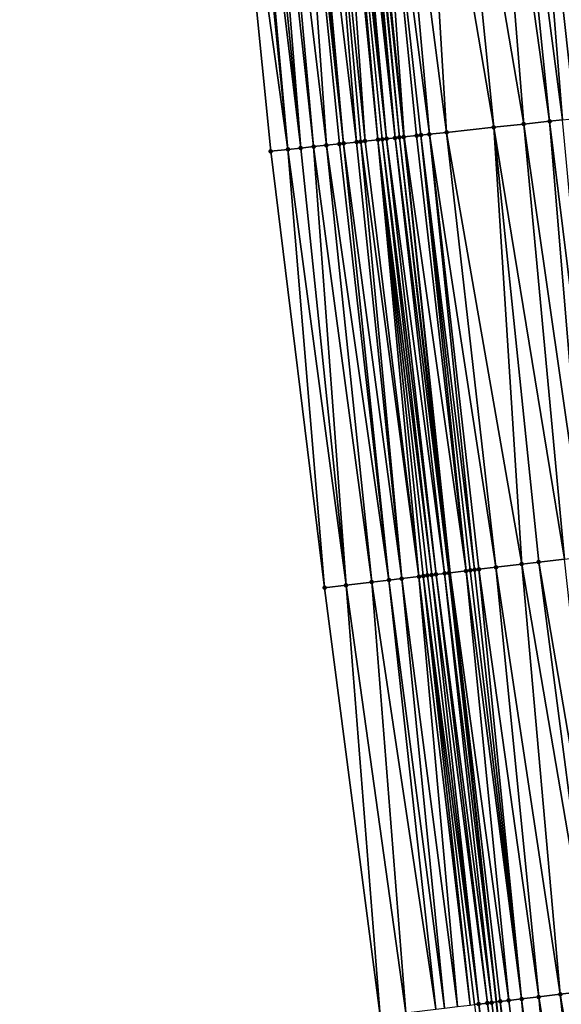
# Model space of a CAD drawing. Header units: feet. Extents: x 2004186 to 2014793, y 836912 to 864902.
# Tile 99 of 256: x 2010517 to 2010542, y 839969 to 840015. Entities that reach past the tile are written whole.
import ezdxf

# ---------------------------------------------------------------- set-up
doc = ezdxf.new("R2010")
doc.units = ezdxf.units.FT
doc.header["$LTSCALE"] = 100
doc.header["$MEASUREMENT"] = 0
for name, color, linetype, lineweight in [('EP_Travel Lane', 5, 'Continuous', 40), ('Road Shots', 4, 'Continuous', 200), ('Road X-Section', 30, 'Continuous', 13)]:
    doc.layers.add(name, color=color, linetype=linetype, lineweight=lineweight)
doc.layers.add('I-77 SB_MM21-27-Surface-Border', color=7, linetype='Continuous')
doc.layers.add('I-77 SB_MM21-27-Surface-TIN', color=7, linetype='Continuous')

msp = doc.modelspace()

# ---------------------------------------------------------------- linework, layer by layer
at = {"layer": 'EP_Travel Lane'}
msp.add_polyline3d([(2010549.728045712, 839869.8624023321, 327.0348438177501), (2010547.439062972, 839889.7294794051, 327.2185413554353), (2010545.27102308, 839909.6118310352, 327.404447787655), (2010543.103093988, 839929.4931808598, 327.6158940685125), (2010540.935180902, 839949.3743838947, 327.8259522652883), (2010538.767178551, 839969.2564055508, 328.0556513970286), (2010536.629471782, 839989.1411929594, 328.2958978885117), (2010534.490545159, 840009.3309190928, 328.5941957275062), (2010532.347829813, 840029.5564368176, 328.884010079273), (2010530.240976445, 840049.4434461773, 329.1838524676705), (2010528.134055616, 840069.3310923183, 329.4844360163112), (2010526.151214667, 840089.229434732, 329.8120563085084), (2010524.294272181, 840109.14051665, 330.1269044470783), (2010522.437416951, 840129.0508923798, 330.4650879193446), (2010520.580631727, 840148.960517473, 330.8006276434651), (2010518.723710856, 840168.8715970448, 331.1408981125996)], dxfattribs=at)
at = {"layer": 'I-77 SB_MM21-27-Surface-Border', "color": 3, "linetype": 'ByBlock', "lineweight": -2}
msp.add_polyline3d([(2010547.075953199, 839869.544443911, 327.0304127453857), (2010543.900779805, 839889.3052305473, 327.217266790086), (2010540.924109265, 839909.0904509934, 327.4208217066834), (2010538.146130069, 839928.8985332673, 327.6410632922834), (2010535.963899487, 839948.7779149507, 327.8571621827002), (2010533.384409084, 839968.6105482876, 328.093763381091), (2010530.805044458, 839988.4421326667, 328.3487672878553), (2010528.305524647, 840008.6670569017, 328.6255018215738), (2010526.267820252, 840028.9893494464, 328.9318565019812), (2010524.611944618, 840048.9183740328, 329.223733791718), (2010522.956005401, 840068.848081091, 329.5206439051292), (2010521.698435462, 840088.8138845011, 329.8522648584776), (2010520.241636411, 840108.7621170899, 330.1777840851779), (2010519.18314615, 840128.7470952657, 330.5028201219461), (2010517.527342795, 840148.6753440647, 330.8388022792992), (2010516.667938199, 840168.6794327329, 331.1779523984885)], dxfattribs=at)
at = {"layer": 'I-77 SB_MM21-27-Surface-TIN', "color": 128, "linetype": 'ByBlock', "lineweight": -2}
for points in [[(2010541.402034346, 840030.4019961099, 328.7313480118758), (2010540.207226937, 840030.2904824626, 328.7463236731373), (2010543.020875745, 840010.2477045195, 328.4637169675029)], [(2010542.39770293, 840030.4949698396, 328.7153498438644), (2010541.402034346, 840030.4019961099, 328.7313480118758), (2010543.816289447, 840010.3332445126, 328.4475948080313)], [(2010541.402034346, 840030.4019961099, 328.7313480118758), (2010543.020875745, 840010.2477045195, 328.4637169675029), (2010543.816289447, 840010.3332445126, 328.4475948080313)], [(2010536.62282473, 840029.9557266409, 328.8077977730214), (2010535.228898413, 840029.8254592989, 328.8382130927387), (2010538.646074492, 840009.77747594, 328.5345071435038)], [(2010538.41502846, 840030.1230763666, 328.7792311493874), (2010536.62282473, 840029.9557266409, 328.8077977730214), (2010540.038056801, 840009.9270932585, 328.5120471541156)], [(2010536.62282473, 840029.9557266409, 328.8077977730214), (2010538.646074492, 840009.77747594, 328.5345071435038), (2010540.038056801, 840009.9270932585, 328.5120471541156)], [(2010539.211556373, 840030.1975299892, 328.7606849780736), (2010538.41502846, 840030.1230763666, 328.7792311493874), (2010541.231178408, 840010.0553934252, 328.4885915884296)], [(2010538.41502846, 840030.1230763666, 328.7792311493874), (2010540.038056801, 840009.9270932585, 328.5120471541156), (2010541.231178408, 840010.0553934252, 328.4885915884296)], [(2010540.207226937, 840030.2904824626, 328.7463236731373), (2010539.211556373, 840030.1975299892, 328.7606849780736), (2010541.827742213, 840010.1195155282, 328.478936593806)], [(2010539.211556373, 840030.1975299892, 328.7606849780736), (2010541.231178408, 840010.0553934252, 328.4885915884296), (2010541.827742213, 840010.1195155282, 328.478936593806)], [(2010540.207226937, 840030.2904824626, 328.7463236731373), (2010542.4243123, 840010.1835790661, 328.4736201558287), (2010543.020875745, 840010.2477045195, 328.4637169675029)], [(2010540.207226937, 840030.2904824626, 328.7463236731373), (2010541.827742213, 840010.1195155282, 328.478936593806), (2010542.4243123, 840010.1835790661, 328.4736201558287)], [(2010531.246209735, 840029.4537183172, 328.8903516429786), (2010530.648793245, 840029.3980987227, 328.8872719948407), (2010532.680394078, 840009.136649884, 328.6017970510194)], [(2010531.445344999, 840029.4722964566, 328.888430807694), (2010531.246209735, 840029.4537183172, 328.8903516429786), (2010533.276993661, 840009.2004384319, 328.6168520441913)], [(2010531.246209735, 840029.4537183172, 328.8903516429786), (2010532.680394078, 840009.136649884, 328.6017970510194), (2010533.276993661, 840009.2004384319, 328.6168520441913)], [(2010531.64447609, 840029.4909193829, 328.8830611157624), (2010531.445344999, 840029.4722964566, 328.888430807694), (2010533.674703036, 840009.2431849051, 328.6105335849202)], [(2010531.445344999, 840029.4722964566, 328.888430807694), (2010533.475853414, 840009.2217644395, 328.6171915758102), (2010533.674703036, 840009.2431849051, 328.6105335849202)], [(2010531.445344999, 840029.4722964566, 328.888430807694), (2010533.276993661, 840009.2004384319, 328.6168520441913), (2010533.475853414, 840009.2217644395, 328.6171915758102)], [(2010531.84361037, 840029.5095080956, 328.8803260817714), (2010531.64447609, 840029.4909193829, 328.8830611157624), (2010533.674703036, 840009.2431849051, 328.6105335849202)], [(2010532.042748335, 840029.528057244, 328.8806377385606), (2010531.84361037, 840029.5095080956, 328.8803260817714), (2010534.072390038, 840009.286139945, 328.5887643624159)], [(2010531.84361037, 840029.5095080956, 328.8803260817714), (2010533.674703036, 840009.2431849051, 328.6105335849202), (2010534.072390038, 840009.286139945, 328.5887643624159)], [(2010532.241890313, 840029.546563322, 328.8842660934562), (2010532.042748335, 840029.528057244, 328.8806377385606), (2010534.072390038, 840009.286139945, 328.5887643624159)], [(2010532.241890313, 840029.546563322, 328.8842660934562), (2010534.271249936, 840009.3074645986, 328.5892042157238), (2010532.347829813, 840029.5564368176, 328.884010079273)], [(2010532.241890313, 840029.546563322, 328.8842660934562), (2010534.072390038, 840009.286139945, 328.5887643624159), (2010534.271249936, 840009.3074645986, 328.5892042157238)], [(2010532.441027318, 840029.5651227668, 328.8837848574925), (2010532.347829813, 840029.5564368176, 328.884010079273), (2010534.490545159, 840009.3309190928, 328.5941957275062)], [(2010534.470117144, 840009.3287211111, 328.5946919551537), (2010534.490545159, 840009.3309190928, 328.5941957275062), (2010532.347829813, 840029.5564368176, 328.884010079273)], [(2010534.470117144, 840009.3287211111, 328.5946919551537), (2010532.347829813, 840029.5564368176, 328.884010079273), (2010534.271249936, 840009.3074645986, 328.5892042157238)], [(2010533.038416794, 840029.6210323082, 328.864536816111), (2010532.441027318, 840029.5651227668, 328.8837848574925), (2010534.490545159, 840009.3309190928, 328.5941957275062)], [(2010533.834960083, 840029.6953208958, 328.8586993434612), (2010533.038416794, 840029.6210323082, 328.864536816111), (2010535.663247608, 840009.4569386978, 328.5773539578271)], [(2010533.038416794, 840029.6210323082, 328.864536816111), (2010534.490545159, 840009.3309190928, 328.5941957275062), (2010535.066673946, 840009.3929084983, 328.5802006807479)], [(2010533.038416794, 840029.6210323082, 328.864536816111), (2010535.265529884, 840009.4142700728, 328.5779053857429), (2010535.663247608, 840009.4569386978, 328.5773539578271)], [(2010533.038416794, 840029.6210323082, 328.864536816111), (2010535.066673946, 840009.3929084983, 328.5802006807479), (2010535.265529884, 840009.4142700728, 328.5779053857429)], [(2010535.228898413, 840029.8254592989, 328.8382130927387), (2010533.834960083, 840029.6953208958, 328.8586993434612), (2010536.458676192, 840009.5423399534, 328.5715095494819)], [(2010533.834960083, 840029.6953208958, 328.8586993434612), (2010535.663247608, 840009.4569386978, 328.5773539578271), (2010536.458676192, 840009.5423399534, 328.5715095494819)], [(2010535.228898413, 840029.8254592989, 328.8382130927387), (2010536.458676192, 840009.5423399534, 328.5715095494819), (2010538.646074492, 840009.77747594, 328.5345071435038)], [(2010529.100959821, 840008.752396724, 328.6242084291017), (2010527.064362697, 840029.0636470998, 328.9253209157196), (2010526.267820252, 840028.9893494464, 328.9318565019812)], [(2010529.100959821, 840008.752396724, 328.6242084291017), (2010526.267820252, 840028.9893494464, 328.9318565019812), (2010528.305524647, 840008.6670569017, 328.6255018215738)], [(2010529.100959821, 840008.752396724, 328.6242084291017), (2010527.263497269, 840029.082232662, 328.9228284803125), (2010527.064362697, 840029.0636470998, 328.9253209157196)], [(2010527.661773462, 840029.1193281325, 328.9236694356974), (2010527.263497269, 840029.082232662, 328.9228284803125), (2010529.69753263, 840008.8164348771, 328.6207725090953)], [(2010529.69753263, 840008.8164348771, 328.6207725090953), (2010527.263497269, 840029.082232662, 328.9228284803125), (2010529.100959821, 840008.752396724, 328.6242084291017)], [(2010528.060042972, 840029.1564953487, 328.9189855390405), (2010527.661773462, 840029.1193281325, 328.9236694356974), (2010529.69753263, 840008.8164348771, 328.6207725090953)], [(2010528.458317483, 840029.1936088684, 328.9184365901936), (2010528.060042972, 840029.1564953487, 328.9189855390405), (2010530.294111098, 840008.8804202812, 328.6212442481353)], [(2010528.060042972, 840029.1564953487, 328.9189855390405), (2010529.69753263, 840008.8164348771, 328.6207725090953), (2010530.294111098, 840008.8804202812, 328.6212442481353)], [(2010529.453995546, 840029.2864808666, 328.9102723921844), (2010528.458317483, 840029.1936088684, 328.9184365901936), (2010530.890685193, 840008.9444464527, 328.6186959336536)], [(2010528.458317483, 840029.1936088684, 328.9184365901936), (2010530.294111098, 840008.8804202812, 328.6212442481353), (2010530.890685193, 840008.9444464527, 328.6186959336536)], [(2010529.6531279, 840029.3050902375, 328.905946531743), (2010529.453995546, 840029.2864808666, 328.9102723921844), (2010531.686117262, 840009.029815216, 328.6152585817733)], [(2010529.453995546, 840029.2864808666, 328.9102723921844), (2010531.487261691, 840009.0084502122, 328.6178079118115), (2010531.686117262, 840009.029815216, 328.6152585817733)], [(2010529.453995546, 840029.2864808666, 328.9102723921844), (2010530.890685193, 840008.9444464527, 328.6186959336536), (2010531.487261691, 840009.0084502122, 328.6178079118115)], [(2010529.852257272, 840029.3237316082, 328.899156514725), (2010529.6531279, 840029.3050902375, 328.905946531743), (2010531.686117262, 840009.029815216, 328.6152585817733)], [(2010530.648793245, 840029.3980987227, 328.8872719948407), (2010529.852257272, 840029.3237316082, 328.899156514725), (2010532.282676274, 840009.0939819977, 328.6022937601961)], [(2010529.852257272, 840029.3237316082, 328.899156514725), (2010531.686117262, 840009.029815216, 328.6152585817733), (2010532.282676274, 840009.0939819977, 328.6022937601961)], [(2010530.648793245, 840029.3980987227, 328.8872719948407), (2010532.481532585, 840009.1153400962, 328.6002559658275), (2010532.680394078, 840009.136649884, 328.6017970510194)], [(2010530.648793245, 840029.3980987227, 328.8872719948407), (2010532.282676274, 840009.0939819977, 328.6022937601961), (2010532.481532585, 840009.1153400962, 328.6002559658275)], [(2010541.925242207, 839989.7767500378, 328.2519546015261), (2010540.038056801, 840009.9270932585, 328.5120471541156), (2010538.646074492, 840009.77747594, 328.5345071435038)], [(2010542.918098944, 839989.896062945, 328.231337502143), (2010541.231178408, 840010.0553934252, 328.4885915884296), (2010540.038056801, 840009.9270932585, 328.5120471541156)], [(2010542.918098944, 839989.896062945, 328.231337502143), (2010540.038056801, 840009.9270932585, 328.5120471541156), (2010541.925242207, 839989.7767500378, 328.2519546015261)], [(2010543.712390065, 839989.9914654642, 328.2186435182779), (2010541.827742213, 840010.1195155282, 328.478936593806), (2010541.231178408, 840010.0553934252, 328.4885915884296)], [(2010543.712390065, 839989.9914654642, 328.2186435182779), (2010541.231178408, 840010.0553934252, 328.4885915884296), (2010542.918098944, 839989.896062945, 328.231337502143)], [(2010537.358028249, 839989.2285192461, 328.2984228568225), (2010535.066673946, 840009.3929084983, 328.5802006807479), (2010534.490545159, 840009.3309190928, 328.5941957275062)], [(2010537.358028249, 839989.2285192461, 328.2984228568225), (2010535.265529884, 840009.4142700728, 328.5779053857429), (2010535.066673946, 840009.3929084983, 328.5802006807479)], [(2010537.755194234, 839989.2760501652, 328.3056146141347), (2010535.663247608, 840009.4569386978, 328.5773539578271), (2010535.265529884, 840009.4142700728, 328.5779053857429)], [(2010537.755194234, 839989.2760501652, 328.3056146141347), (2010535.265529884, 840009.4142700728, 328.5779053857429), (2010537.556612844, 839989.2522713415, 328.303080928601)], [(2010537.556612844, 839989.2522713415, 328.303080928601), (2010535.265529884, 840009.4142700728, 328.5779053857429), (2010537.358028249, 839989.2285192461, 328.2984228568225)], [(2010538.748070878, 839989.3951970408, 328.2981938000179), (2010536.458676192, 840009.5423399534, 328.5715095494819), (2010535.663247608, 840009.4569386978, 328.5773539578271)], [(2010538.748070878, 839989.3951970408, 328.2981938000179), (2010535.663247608, 840009.4569386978, 328.5773539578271), (2010537.953772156, 839989.2998579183, 328.3058489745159)], [(2010537.953772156, 839989.2998579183, 328.3058489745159), (2010535.663247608, 840009.4569386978, 328.5773539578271), (2010537.755194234, 839989.2760501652, 328.3056146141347)], [(2010539.9395107, 839989.5382746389, 328.2812336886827), (2010538.646074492, 840009.77747594, 328.5345071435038), (2010536.458676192, 840009.5423399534, 328.5715095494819)], [(2010539.9395107, 839989.5382746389, 328.2812336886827), (2010536.458676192, 840009.5423399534, 328.5715095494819), (2010538.748070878, 839989.3951970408, 328.2981938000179)], [(2010541.925242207, 839989.7767500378, 328.2519546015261), (2010538.646074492, 840009.77747594, 328.5345071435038), (2010540.733799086, 839989.6336999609, 328.2667273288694)], [(2010540.733799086, 839989.6336999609, 328.2667273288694), (2010538.646074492, 840009.77747594, 328.5345071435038), (2010539.9395107, 839989.5382746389, 328.2812336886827)], [(2010532.989391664, 839988.7041007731, 328.3447625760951), (2010530.890685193, 840008.9444464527, 328.6186959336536), (2010530.294111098, 840008.8804202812, 328.6212442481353)], [(2010533.783694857, 839988.7994026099, 328.3400708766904), (2010531.487261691, 840009.0084502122, 328.6178079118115), (2010530.890685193, 840008.9444464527, 328.6186959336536)], [(2010533.783694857, 839988.7994026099, 328.3400708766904), (2010530.890685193, 840008.9444464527, 328.6186959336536), (2010532.989391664, 839988.7041007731, 328.3447625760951)], [(2010533.783694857, 839988.7994026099, 328.3400708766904), (2010531.686117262, 840009.029815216, 328.6152585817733), (2010531.487261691, 840009.0084502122, 328.6178079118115)], [(2010534.379413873, 839988.8709488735, 328.330997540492), (2010532.282676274, 840009.0939819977, 328.6022937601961), (2010531.686117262, 840009.029815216, 328.6152585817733)], [(2010534.379413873, 839988.8709488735, 328.330997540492), (2010531.686117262, 840009.029815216, 328.6152585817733), (2010533.783694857, 839988.7994026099, 328.3400708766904)], [(2010534.379413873, 839988.8709488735, 328.330997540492), (2010532.481532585, 840009.1153400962, 328.6002559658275), (2010532.282676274, 840009.0939819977, 328.6022937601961)], [(2010535.173726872, 839988.9661689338, 328.3328054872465), (2010532.680394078, 840009.136649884, 328.6017970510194), (2010532.481532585, 840009.1153400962, 328.6002559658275)], [(2010535.173726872, 839988.9661689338, 328.3328054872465), (2010532.481532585, 840009.1153400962, 328.6002559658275), (2010534.379413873, 839988.8709488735, 328.330997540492)], [(2010535.173726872, 839988.9661689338, 328.3328054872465), (2010533.276993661, 840009.2004384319, 328.6168520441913), (2010532.680394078, 840009.136649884, 328.6017970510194)], [(2010535.769452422, 839989.0376607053, 328.3280632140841), (2010533.475853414, 840009.2217644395, 328.6171915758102), (2010533.276993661, 840009.2004384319, 328.6168520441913)], [(2010535.769452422, 839989.0376607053, 328.3280632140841), (2010533.276993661, 840009.2004384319, 328.6168520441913), (2010535.570883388, 839989.0137788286, 328.3337202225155)], [(2010535.570883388, 839989.0137788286, 328.3337202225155), (2010533.276993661, 840009.2004384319, 328.6168520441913), (2010535.372307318, 839988.9899556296, 328.3347135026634)], [(2010535.372307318, 839988.9899556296, 328.3347135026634), (2010533.276993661, 840009.2004384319, 328.6168520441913), (2010535.173726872, 839988.9661689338, 328.3328054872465)], [(2010535.968017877, 839989.0615724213, 328.3200345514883), (2010533.674703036, 840009.2431849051, 328.6105335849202), (2010533.475853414, 840009.2217644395, 328.6171915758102)], [(2010535.968017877, 839989.0615724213, 328.3200345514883), (2010533.475853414, 840009.2217644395, 328.6171915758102), (2010535.769452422, 839989.0376607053, 328.3280632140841)], [(2010536.365141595, 839989.1094558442, 328.2992091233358), (2010534.072390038, 840009.286139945, 328.5887643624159), (2010533.674703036, 840009.2431849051, 328.6105335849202)], [(2010536.365141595, 839989.1094558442, 328.2992091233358), (2010533.674703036, 840009.2431849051, 328.6105335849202), (2010535.968017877, 839989.0615724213, 328.3200345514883)], [(2010536.563713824, 839989.1333110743, 328.2956699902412), (2010534.271249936, 840009.3074645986, 328.5892042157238), (2010534.072390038, 840009.286139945, 328.5887643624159)], [(2010536.563713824, 839989.1333110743, 328.2956699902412), (2010534.072390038, 840009.286139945, 328.5887643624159), (2010536.365141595, 839989.1094558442, 328.2992091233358)], [(2010534.470117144, 840009.3287211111, 328.5946919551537), (2010534.271249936, 840009.3074645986, 328.5892042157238), (2010536.629471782, 839989.1411929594, 328.2958978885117)], [(2010536.563713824, 839989.1333110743, 328.2956699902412), (2010536.629471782, 839989.1411929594, 328.2958978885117), (2010534.271249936, 840009.3074645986, 328.5892042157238)], [(2010534.470117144, 840009.3287211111, 328.5946919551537), (2010536.629471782, 839989.1411929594, 328.2958978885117), (2010534.490545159, 840009.3309190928, 328.5941957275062)], [(2010537.358028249, 839989.2285192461, 328.2984228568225), (2010534.490545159, 840009.3309190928, 328.5941957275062), (2010536.629471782, 839989.1411929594, 328.2958978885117)], [(2010530.805044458, 839988.4421326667, 328.3487672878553), (2010529.100959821, 840008.752396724, 328.6242084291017), (2010528.305524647, 840008.6670569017, 328.6255018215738)], [(2010531.797925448, 839988.5612433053, 328.3442266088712), (2010529.69753263, 840008.8164348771, 328.6207725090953), (2010529.100959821, 840008.752396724, 328.6242084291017)], [(2010531.797925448, 839988.5612433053, 328.3442266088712), (2010529.100959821, 840008.752396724, 328.6242084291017), (2010530.805044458, 839988.4421326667, 328.3487672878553)], [(2010531.797925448, 839988.5612433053, 328.3442266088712), (2010530.294111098, 840008.8804202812, 328.6212442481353), (2010529.69753263, 840008.8164348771, 328.6207725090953)], [(2010532.989391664, 839988.7041007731, 328.3447625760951), (2010530.294111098, 840008.8804202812, 328.6212442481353), (2010531.797925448, 839988.5612433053, 328.3442266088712)], [(2010541.925242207, 839989.7767500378, 328.2519546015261), (2010540.733799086, 839989.6336999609, 328.2667273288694), (2010544.10745913, 839969.8974822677, 327.9896494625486)], [(2010537.953772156, 839989.2998579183, 328.3058489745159), (2010537.755194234, 839989.2760501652, 328.3056146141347), (2010539.937417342, 839969.3967308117, 328.0550961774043)], [(2010538.748070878, 839989.3951970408, 328.2981938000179), (2010537.953772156, 839989.2998579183, 328.3058489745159), (2010540.731714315, 839969.4920845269, 328.0451080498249)], [(2010537.953772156, 839989.2998579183, 328.3058489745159), (2010539.937417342, 839969.3967308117, 328.0550961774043), (2010540.731714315, 839969.4920845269, 328.0451080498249)], [(2010539.9395107, 839989.5382746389, 328.2812336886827), (2010538.748070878, 839989.3951970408, 328.2981938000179), (2010541.724583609, 839969.611292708, 328.031178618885)], [(2010538.748070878, 839989.3951970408, 328.2981938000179), (2010540.731714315, 839969.4920845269, 328.0451080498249), (2010541.724583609, 839969.611292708, 328.031178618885)], [(2010540.733799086, 839989.6336999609, 328.2667273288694), (2010539.9395107, 839989.5382746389, 328.2812336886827), (2010543.313166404, 839969.802093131, 328.0028275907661)], [(2010539.9395107, 839989.5382746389, 328.2812336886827), (2010541.724583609, 839969.611292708, 328.031178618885), (2010543.313166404, 839969.802093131, 328.0028275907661)], [(2010540.733799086, 839989.6336999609, 328.2667273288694), (2010543.313166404, 839969.802093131, 328.0028275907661), (2010544.10745913, 839969.8974822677, 327.9896494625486)], [(2010534.379413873, 839988.8709488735, 328.330997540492), (2010533.783694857, 839988.7994026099, 328.3400708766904), (2010536.36306228, 839968.9677949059, 328.0860104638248)], [(2010535.173726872, 839988.9661689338, 328.3328054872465), (2010534.379413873, 839988.8709488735, 328.330997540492), (2010536.95878536, 839969.0393072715, 328.078782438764)], [(2010534.379413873, 839988.8709488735, 328.330997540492), (2010536.36306228, 839968.9677949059, 328.0860104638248), (2010536.95878536, 839969.0393072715, 328.078782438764)], [(2010535.372307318, 839988.9899556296, 328.3347135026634), (2010535.173726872, 839988.9661689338, 328.3328054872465), (2010537.554522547, 839969.1107019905, 328.0821494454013)], [(2010535.173726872, 839988.9661689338, 328.3328054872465), (2010536.95878536, 839969.0393072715, 328.078782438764), (2010537.554522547, 839969.1107019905, 328.0821494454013)], [(2010535.570883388, 839989.0137788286, 328.3337202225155), (2010535.372307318, 839988.9899556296, 328.3347135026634), (2010537.951670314, 839969.1583848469, 328.0766151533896)], [(2010535.372307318, 839988.9899556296, 328.3347135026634), (2010537.753099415, 839969.1345185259, 328.0816241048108), (2010537.951670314, 839969.1583848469, 328.0766151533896)], [(2010535.372307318, 839988.9899556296, 328.3347135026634), (2010537.554522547, 839969.1107019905, 328.0821494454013), (2010537.753099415, 839969.1345185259, 328.0816241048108)], [(2010535.769452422, 839989.0376607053, 328.3280632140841), (2010535.570883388, 839989.0137788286, 328.3337202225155), (2010537.951670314, 839969.1583848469, 328.0766151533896)], [(2010535.968017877, 839989.0615724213, 328.3200345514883), (2010535.769452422, 839989.0376607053, 328.3280632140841), (2010538.348799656, 839969.2062213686, 328.0572419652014)], [(2010535.769452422, 839989.0376607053, 328.3280632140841), (2010537.951670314, 839969.1583848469, 328.0766151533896), (2010538.348799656, 839969.2062213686, 328.0572419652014)], [(2010536.365141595, 839989.1094558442, 328.2992091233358), (2010535.968017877, 839989.0615724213, 328.3200345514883), (2010538.547373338, 839969.2300644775, 328.054323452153)], [(2010535.968017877, 839989.0615724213, 328.3200345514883), (2010538.348799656, 839969.2062213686, 328.0572419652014), (2010538.547373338, 839969.2300644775, 328.054323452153)], [(2010536.563713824, 839989.1333110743, 328.2956699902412), (2010536.365141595, 839989.1094558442, 328.2992091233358), (2010538.767178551, 839969.2564055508, 328.0556513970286)], [(2010536.365141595, 839989.1094558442, 328.2992091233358), (2010538.547373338, 839969.2300644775, 328.054323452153), (2010538.767178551, 839969.2564055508, 328.0556513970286)], [(2010536.563713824, 839989.1333110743, 328.2956699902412), (2010538.767178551, 839969.2564055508, 328.0556513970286), (2010536.629471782, 839989.1411929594, 328.2958978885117)], [(2010537.358028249, 839989.2285192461, 328.2984228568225), (2010536.629471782, 839989.1411929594, 328.2958978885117), (2010539.341680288, 839969.3253349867, 328.0518287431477)], [(2010538.944531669, 839969.2776592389, 328.0567228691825), (2010536.629471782, 839989.1411929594, 328.2958978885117), (2010538.767178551, 839969.2564055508, 328.0556513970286)], [(2010539.341680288, 839969.3253349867, 328.0518287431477), (2010536.629471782, 839989.1411929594, 328.2958978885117), (2010538.944531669, 839969.2776592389, 328.0567228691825)], [(2010537.556612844, 839989.2522713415, 328.303080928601), (2010537.358028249, 839989.2285192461, 328.2984228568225), (2010539.937417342, 839969.3967308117, 328.0550961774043)], [(2010537.358028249, 839989.2285192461, 328.2984228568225), (2010539.341680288, 839969.3253349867, 328.0518287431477), (2010539.937417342, 839969.3967308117, 328.0550961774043)], [(2010537.755194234, 839989.2760501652, 328.3056146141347), (2010537.556612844, 839989.2522713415, 328.303080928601), (2010539.937417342, 839969.3967308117, 328.0550961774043)], [(2010531.797925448, 839988.5612433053, 328.3442266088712), (2010530.805044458, 839988.4421326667, 328.3487672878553), (2010533.384409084, 839968.6105482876, 328.093763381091)], [(2010532.989391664, 839988.7041007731, 328.3447625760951), (2010531.797925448, 839988.5612433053, 328.3442266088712), (2010534.575871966, 839968.7534335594, 328.0918667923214)], [(2010531.797925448, 839988.5612433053, 328.3442266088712), (2010533.384409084, 839968.6105482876, 328.093763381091), (2010534.575871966, 839968.7534335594, 328.0918667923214)], [(2010533.783694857, 839988.7994026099, 328.3400708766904), (2010532.989391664, 839988.7041007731, 328.3447625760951), (2010535.965911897, 839968.9201338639, 328.0895801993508)], [(2010532.989391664, 839988.7041007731, 328.3447625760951), (2010534.575871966, 839968.7534335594, 328.0918667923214), (2010535.965911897, 839968.9201338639, 328.0895801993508)], [(2010533.783694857, 839988.7994026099, 328.3400708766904), (2010535.965911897, 839968.9201338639, 328.0895801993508), (2010536.36306228, 839968.9677949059, 328.0860104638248)], [(2010543.313166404, 839969.802093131, 328.0028275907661), (2010541.724583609, 839969.611292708, 328.031178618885), (2010545.098348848, 839949.8741977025, 327.7748522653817)], [(2010538.348799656, 839969.2062213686, 328.0572419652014), (2010537.951670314, 839969.1583848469, 328.0766151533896), (2010540.729720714, 839949.3497087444, 327.8291620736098)], [(2010538.547373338, 839969.2300644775, 328.054323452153), (2010538.348799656, 839969.2062213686, 328.0572419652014), (2010540.935180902, 839949.3743838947, 327.8259522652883)], [(2010538.348799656, 839969.2062213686, 328.0572419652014), (2010540.729720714, 839949.3497087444, 327.8291620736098), (2010540.935180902, 839949.3743838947, 327.8259522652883)], [(2010538.547373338, 839969.2300644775, 328.054323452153), (2010540.935180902, 839949.3743838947, 327.8259522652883), (2010538.767178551, 839969.2564055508, 328.0556513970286)], [(2010538.944531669, 839969.2776592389, 328.0567228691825), (2010538.767178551, 839969.2564055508, 328.0556513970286), (2010540.935180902, 839949.3743838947, 327.8259522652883)], [(2010539.341680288, 839969.3253349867, 328.0518287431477), (2010538.944531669, 839969.2776592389, 328.0567228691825), (2010541.722586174, 839949.4689488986, 327.8136510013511)], [(2010538.944531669, 839969.2776592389, 328.0567228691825), (2010540.935180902, 839949.3743838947, 327.8259522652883), (2010541.722586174, 839949.4689488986, 327.8136510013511)], [(2010539.937417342, 839969.3967308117, 328.0550961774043), (2010539.341680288, 839969.3253349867, 328.0518287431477), (2010541.722586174, 839949.4689488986, 327.8136510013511)], [(2010540.731714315, 839969.4920845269, 328.0451080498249), (2010539.937417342, 839969.3967308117, 328.0550961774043), (2010542.516890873, 839949.5642381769, 327.8097894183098)], [(2010539.937417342, 839969.3967308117, 328.0550961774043), (2010541.722586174, 839949.4689488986, 327.8136510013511), (2010542.516890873, 839949.5642381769, 327.8097894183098)], [(2010541.724583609, 839969.611292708, 328.031178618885), (2010540.731714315, 839969.4920845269, 328.0451080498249), (2010543.906910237, 839949.7311100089, 327.7934247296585)], [(2010540.731714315, 839969.4920845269, 328.0451080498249), (2010542.516890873, 839949.5642381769, 327.8097894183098), (2010543.906910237, 839949.7311100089, 327.7934247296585)], [(2010541.724583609, 839969.611292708, 328.031178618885), (2010543.906910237, 839949.7311100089, 327.7934247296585), (2010545.098348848, 839949.8741977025, 327.7748522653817)], [(2010537.951670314, 839969.1583848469, 328.0766151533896), (2010537.753099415, 839969.1345185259, 328.0816241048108), (2010540.134006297, 839949.2781241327, 327.8418362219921)], [(2010537.951670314, 839969.1583848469, 328.0766151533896), (2010540.134006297, 839949.2781241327, 327.8418362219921), (2010540.729720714, 839949.3497087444, 327.8291620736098)]]:
    msp.add_3dface(points, dxfattribs=at)
at = {"layer": 'Road Shots', "lineweight": 100}
for p in [(2010540.038056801, 840009.9270932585, 328.5120471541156), (2010541.231178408, 840010.0553934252, 328.4885915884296), (2010535.066673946, 840009.3929084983, 328.5802006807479), (2010535.265529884, 840009.4142700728, 328.5779053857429), (2010535.663247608, 840009.4569386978, 328.5773539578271), (2010536.458676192, 840009.5423399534, 328.5715095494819), (2010538.646074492, 840009.77747594, 328.5345071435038), (2010530.890685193, 840008.9444464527, 328.6186959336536), (2010531.487261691, 840009.0084502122, 328.6178079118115), (2010531.686117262, 840009.029815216, 328.6152585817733), (2010532.282676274, 840009.0939819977, 328.6022937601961), (2010532.481532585, 840009.1153400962, 328.6002559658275), (2010532.680394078, 840009.136649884, 328.6017970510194), (2010533.276993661, 840009.2004384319, 328.6168520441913), (2010533.475853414, 840009.2217644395, 328.6171915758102), (2010533.674703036, 840009.2431849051, 328.6105335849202), (2010534.072390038, 840009.286139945, 328.5887643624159), (2010534.271249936, 840009.3074645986, 328.5892042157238), (2010534.470117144, 840009.3287211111, 328.5946919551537), (2010528.305524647, 840008.6670569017, 328.6255018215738), (2010529.100959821, 840008.752396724, 328.6242084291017), (2010529.69753263, 840008.8164348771, 328.6207725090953), (2010530.294111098, 840008.8804202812, 328.6212442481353), (2010537.953772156, 839989.2998579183, 328.3058489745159), (2010538.748070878, 839989.3951970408, 328.2981938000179), (2010539.9395107, 839989.5382746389, 328.2812336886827), (2010540.733799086, 839989.6336999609, 328.2667273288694), (2010534.379413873, 839988.8709488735, 328.330997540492), (2010535.173726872, 839988.9661689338, 328.3328054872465), (2010535.372307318, 839988.9899556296, 328.3347135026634), (2010535.570883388, 839989.0137788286, 328.3337202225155), (2010535.769452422, 839989.0376607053, 328.3280632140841), (2010535.968017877, 839989.0615724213, 328.3200345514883), (2010536.365141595, 839989.1094558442, 328.2992091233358), (2010536.563713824, 839989.1333110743, 328.2956699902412), (2010537.358028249, 839989.2285192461, 328.2984228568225), (2010537.556612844, 839989.2522713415, 328.303080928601), (2010537.755194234, 839989.2760501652, 328.3056146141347), (2010530.805044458, 839988.4421326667, 328.3487672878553), (2010531.797925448, 839988.5612433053, 328.3442266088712), (2010532.989391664, 839988.7041007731, 328.3447625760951), (2010533.783694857, 839988.7994026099, 328.3400708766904), (2010538.348799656, 839969.2062213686, 328.0572419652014), (2010538.547373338, 839969.2300644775, 328.054323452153), (2010538.944531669, 839969.2776592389, 328.0567228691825), (2010539.341680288, 839969.3253349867, 328.0518287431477), (2010539.937417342, 839969.3967308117, 328.0550961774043), (2010540.731714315, 839969.4920845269, 328.0451080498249), (2010541.724583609, 839969.611292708, 328.031178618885), (2010537.951670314, 839969.1583848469, 328.0766151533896)]:
    msp.add_point(p, dxfattribs=at)
at = {"layer": 'Road X-Section', "extrusion": (-0.1066431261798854, 0.9942046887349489, 0.01357499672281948), "elevation": 620735.9926817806, "flags": 128}
msp.add_lwpolyline([(-2088650.276123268, -8098.609807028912), (-2088651.076123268, -8098.611100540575), (-2088651.676123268, -8098.61453677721), (-2088652.276123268, -8098.614064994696), (-2088652.876123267, -8098.616613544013), (-2088653.476123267, -8098.617501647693), (-2088653.676123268, -8098.620051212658), (-2088654.276123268, -8098.63301722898), (-2088654.476123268, -8098.635055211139), (-2088654.676123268, -8098.633513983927), (-2088655.276123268, -8098.618457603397), (-2088655.476123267, -8098.618118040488), (-2088655.676123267, -8098.624776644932), (-2088656.076123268, -8098.646547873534), (-2088656.276123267, -8098.646107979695), (-2088656.476123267, -8098.64061973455), (-2088657.076123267, -8098.655112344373), (-2088657.276123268, -8098.657407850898), (-2088657.676123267, -8098.657959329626), (-2088658.476123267, -8098.663804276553), (-2088660.676123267, -8098.700810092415), (-2088662.076123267, -8098.72327215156), (-2088663.276123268, -8098.746729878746), (-2088663.876123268, -8098.756385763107), (-2088664.476123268, -8098.76170269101), (-2088665.076123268, -8098.771606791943), (-2088665.876123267, -8098.78773043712), (-2088666.476123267, -8098.795191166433), (-2088667.476123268, -8098.800614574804), (-2088668.076123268, -8098.809104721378), (-2088668.476123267, -8098.827362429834), (-2088668.876123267, -8098.830607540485), (-2088669.076123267, -8098.834623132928), (-2088669.676123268, -8098.835602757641), (-2088670.876123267, -8098.848020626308), (-2088671.476123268, -8098.860698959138), (-2088672.276123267, -8098.871609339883), (-2088673.676123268, -8098.896570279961), (-2088674.276123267, -8098.902351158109), (-2088675.076123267, -8098.913028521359), (-2088676.276123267, -8098.937387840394), (-2088677.876123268, -8098.959787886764), (-2088678.876123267, -8098.97585462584), (-2088679.676123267, -8098.98747038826), (-2088680.076123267, -8098.992814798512), (-2088680.476123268, -8099.002852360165), (-2088680.876123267, -8099.0079464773), (-2088681.076123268, -8099.013429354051), (-2088681.476123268, -8099.01965199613), (-2088682.676123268, -8099.042235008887), (-2088683.876123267, -8099.062759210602), (-2088685.276123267, -8099.081828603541), (-2088686.076123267, -8099.09247322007), (-2088687.076123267, -8099.10725016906), (-2088687.876123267, -8099.12478486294), (-2088690.076123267, -8099.160810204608), (-2088691.476123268, -8099.186675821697), (-2088692.276123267, -8099.208903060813), (-2088692.476123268, -8099.217457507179), (-2088692.876123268, -8099.212331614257), (-2088693.276123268, -8099.224067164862), (-2088693.476123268, -8099.234616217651), (-2088693.676123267, -8099.247928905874), (-2088693.876123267, -8099.252589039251), (-2088694.076123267, -8099.260194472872), (-2088694.276123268, -8099.271427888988), (-2088694.476123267, -8099.280404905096), (-2088694.676123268, -8099.286298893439), (-2088694.876123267, -8099.287749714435), (-2088695.076123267, -8099.29392927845), (-2088695.276123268, -8099.306293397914), (-2088696.276123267, -8099.349864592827), (-2088697.276123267, -8099.387886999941), (-2088698.276123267, -8099.427455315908), (-2088698.876123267, -8099.455456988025), (-2088699.476123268, -8099.48008362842), (-2088699.676123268, -8099.488624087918)], dxfattribs=at)
at = {"layer": 'Road X-Section', "extrusion": (-0.119043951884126, 0.9928081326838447, 0.01267080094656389), "elevation": 594609.9847343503, "flags": 128}
msp.add_lwpolyline([(-2096235.159137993, -7206.414505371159), (-2096236.159137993, -7206.419046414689), (-2096237.359137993, -7206.418510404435), (-2096238.159137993, -7206.42320248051), (-2096238.759137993, -7206.432276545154), (-2096239.559137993, -7206.430468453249), (-2096239.759137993, -7206.428560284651), (-2096239.959137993, -7206.429553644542), (-2096240.159137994, -7206.435211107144), (-2096240.359137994, -7206.443240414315), (-2096240.759137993, -7206.464067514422), (-2096240.959137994, -7206.467606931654), (-2096241.759137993, -7206.464853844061), (-2096241.959137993, -7206.460195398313), (-2096242.159137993, -7206.457661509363), (-2096242.359137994, -7206.457427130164), (-2096243.159137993, -7206.465082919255), (-2096244.359137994, -7206.482044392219), (-2096245.159137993, -7206.496551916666), (-2096246.359137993, -7206.511325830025), (-2096247.359137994, -7206.531944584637), (-2096248.159137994, -7206.544639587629), (-2096248.559137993, -7206.547170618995), (-2096250.559137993, -7206.570572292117), (-2096250.959137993, -7206.575941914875), (-2096251.559137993, -7206.57586771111), (-2096252.359137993, -7206.581766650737), (-2096252.759137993, -7206.581886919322), (-2096252.959137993, -7206.586034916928), (-2096253.559137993, -7206.603757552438), (-2096254.159137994, -7206.607829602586), (-2096255.359137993, -7206.623286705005), (-2096256.359137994, -7206.643545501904), (-2096257.759137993, -7206.664628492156), (-2096258.359137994, -7206.675212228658), (-2096259.159137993, -7206.685123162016), (-2096259.959137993, -7206.702639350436), (-2096261.159137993, -7206.728452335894), (-2096263.159137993, -7206.759410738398), (-2096264.759137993, -7206.778298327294), (-2096265.159137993, -7206.788779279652), (-2096265.359137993, -7206.788937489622), (-2096265.759137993, -7206.797314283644), (-2096266.159137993, -7206.807368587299), (-2096266.959137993, -7206.821308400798), (-2096268.159137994, -7206.844427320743), (-2096268.959137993, -7206.855759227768), (-2096269.759137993, -7206.866623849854), (-2096271.359137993, -7206.892725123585), (-2096271.959137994, -7206.901961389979), (-2096273.959137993, -7206.945556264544), (-2096275.359137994, -7206.969079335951), (-2096275.959137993, -7206.980496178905), (-2096276.359137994, -7206.992297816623), (-2096276.759137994, -7207.001520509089), (-2096276.959137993, -7207.009816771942), (-2096277.159137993, -7207.022345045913), (-2096277.559137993, -7207.022646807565), (-2096277.759137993, -7207.02866939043), (-2096277.959137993, -7207.037097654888), (-2096278.559137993, -7207.074258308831), (-2096279.159137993, -7207.096412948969), (-2096279.359137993, -7207.105357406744), (-2096279.559137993, -7207.104608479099), (-2096279.759137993, -7207.110345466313), (-2096280.359137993, -7207.134234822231), (-2096280.759137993, -7207.155518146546), (-2096281.359137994, -7207.180466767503), (-2096281.959137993, -7207.202395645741), (-2096283.359137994, -7207.25919138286), (-2096283.559137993, -7207.265124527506), (-2096283.959137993, -7207.28323623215), (-2096284.159137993, -7207.290253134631), (-2096284.359137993, -7207.300613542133)], dxfattribs=at)
at = {"layer": 'Road X-Section', "extrusion": (-0.1190460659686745, 0.9928257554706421, 0.01118273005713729), "elevation": 594600.0494106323, "flags": 128}
msp.add_lwpolyline([(-2096235.359729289, -6321.553359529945), (-2096236.559729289, -6321.555256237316), (-2096237.95972929, -6321.557542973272), (-2096238.359729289, -6321.561112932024), (-2096238.959729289, -6321.568341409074), (-2096239.559729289, -6321.564974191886), (-2096239.759729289, -6321.565499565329), (-2096239.959729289, -6321.570508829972), (-2096240.35972929, -6321.589883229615), (-2096240.559729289, -6321.592801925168), (-2096240.959729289, -6321.590402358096), (-2096241.359729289, -6321.595296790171), (-2096241.959729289, -6321.592029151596), (-2096242.759729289, -6321.602017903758), (-2096243.759729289, -6321.615948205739), (-2096245.359729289, -6321.644301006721), (-2096246.159729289, -6321.657479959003), (-2096246.759729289, -6321.671573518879), (-2096247.159729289, -6321.684232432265), (-2096247.359729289, -6321.688862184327), (-2096248.159729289, -6321.691082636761), (-2096248.959729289, -6321.692264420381), (-2096249.559729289, -6321.698026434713), (-2096250.359729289, -6321.709798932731), (-2096252.15972929, -6321.727531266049), (-2096252.559729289, -6321.725574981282), (-2096252.759729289, -6321.726384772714), (-2096253.359729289, -6321.737073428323), (-2096254.35972929, -6321.744488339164), (-2096255.559729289, -6321.762265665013), (-2096256.159729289, -6321.773321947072), (-2096256.559729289, -6321.779460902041), (-2096258.159729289, -6321.805150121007), (-2096258.759729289, -6321.811269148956), (-2096259.559729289, -6321.824037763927), (-2096259.959729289, -6321.833589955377), (-2096260.359729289, -6321.839726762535), (-2096260.759729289, -6321.847936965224), (-2096263.359729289, -6321.880807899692), (-2096264.159729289, -6321.889631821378), (-2096264.559729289, -6321.896426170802), (-2096264.75972929, -6321.903168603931), (-2096265.359729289, -6321.913442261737), (-2096265.559729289, -6321.919848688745), (-2096267.35972929, -6321.954462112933), (-2096268.759729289, -6321.975438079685), (-2096271.35972929, -6322.008108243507), (-2096272.15972929, -6322.023071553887), (-2096272.959729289, -6322.04042376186), (-2096273.95972929, -6322.056104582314), (-2096275.15972929, -6322.071428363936), (-2096275.959729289, -6322.084235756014), (-2096276.559729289, -6322.101710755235), (-2096276.759729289, -6322.112237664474), (-2096276.959729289, -6322.115719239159), (-2096277.359729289, -6322.109512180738), (-2096277.759729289, -6322.118955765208), (-2096278.159729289, -6322.146094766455), (-2096278.359729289, -6322.15281792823), (-2096278.559729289, -6322.156359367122), (-2096278.75972929, -6322.161962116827), (-2096279.559729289, -6322.193402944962), (-2096280.959729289, -6322.257788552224), (-2096282.559729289, -6322.321666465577), (-2096284.359729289, -6322.400670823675)], dxfattribs=at)

doc.saveas('drawing.dxf')
